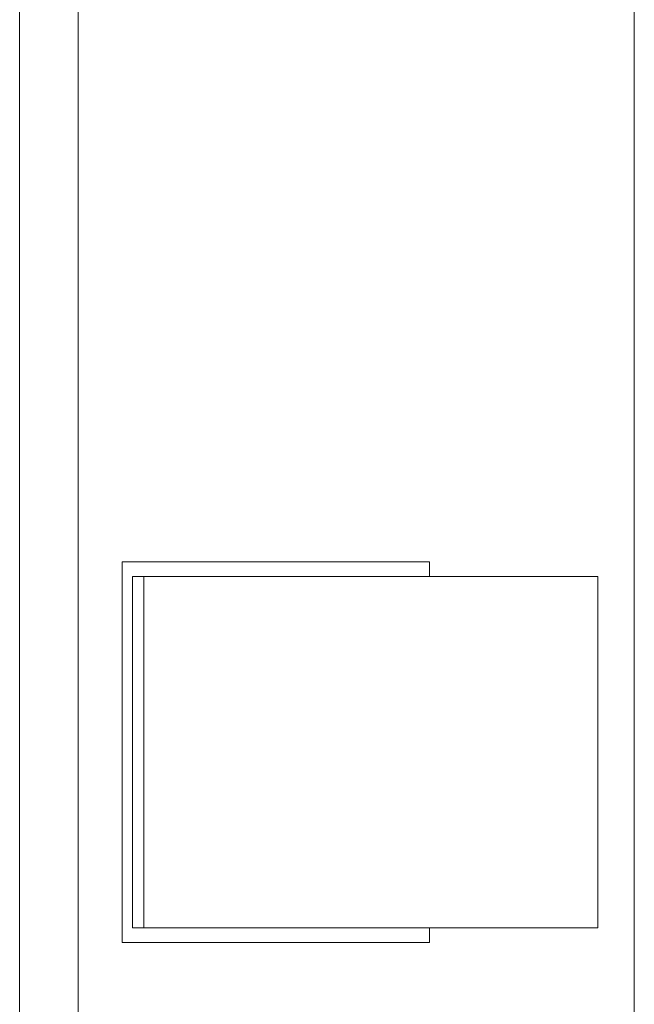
# Model space of a CAD drawing. Header units: millimetres. Extents: x -6861 to -4773, y 84 to 6892.
# Tile 54 of 108: x -6146 to -6125, y 6571 to 6605. Entities that reach past the tile are written whole.
import ezdxf

# ---------------------------------------------------------------- set-up
doc = ezdxf.new("R2010")
doc.units = ezdxf.units.MM
doc.layers.add('E-LITE-EQPM', color=7, linetype='Continuous', lineweight=20)

# ---------------------------------------------------------------- blocks, each defined once
blk = doc.blocks.new('01 PODIUM EMPOTRADO CON MARCO 1_glb - 01 PODIUM EMPOTRADO CON MARCO 1-665813-Planta_PDF')
at = {"layer": 'E-LITE-EQPM'}
for p, q in [((-3270.96, 6521.996), (-3270.96, 6636.996)), ((-3268.96, 6630.996), (-3268.96, 6527.996)), ((-3249.96, 6628.696), (-3249.96, 6530.296)), ((-3267.46, 6585.996), (-3256.96, 6585.996)), ((-3267.46, 6572.996), (-3267.46, 6585.996)), ((-3256.96, 6585.996), (-3256.96, 6585.496)), ((-3267.101, 6585.496), (-3267.101, 6573.496)), ((-3266.712, 6585.496), (-3267.101, 6585.496)), ((-3266.712, 6573.496), (-3266.712, 6585.496)), ((-3262.238, 6585.496), (-3266.712, 6585.496)), ((-3260.747, 6585.496), (-3262.238, 6585.496)), ((-3259.529, 6585.496), (-3260.747, 6585.496)), ((-3258.252, 6585.496), (-3259.529, 6585.496)), ((-3251.21, 6585.496), (-3258.252, 6585.496)), ((-3251.21, 6573.496), (-3251.21, 6585.496)), ((-3267.101, 6573.496), (-3266.712, 6573.496)), ((-3266.712, 6573.496), (-3262.238, 6573.496)), ((-3262.238, 6573.496), (-3260.747, 6573.496)), ((-3260.747, 6573.496), (-3259.529, 6573.496)), ((-3259.529, 6573.496), (-3258.252, 6573.496)), ((-3258.252, 6573.496), (-3251.21, 6573.496)), ((-3256.96, 6573.496), (-3256.96, 6572.996)), ((-3256.96, 6572.996), (-3267.46, 6572.996))]:
    blk.add_line(p, q, dxfattribs=at)
blk = doc.blocks.new('01 PODIUM EMPOTRADO CON MARCO 1_glb - 01 PODIUM EMPOTRADO CON MARCO 1-V3-Planta_PDF')
at = {"layer": 'E-LITE-EQPM'}
for p, q in [((-3268.96, 6630.996), (-3268.96, 6527.996)), ((-3249.96, 6628.696), (-3249.96, 6530.296)), ((-3267.46, 6585.996), (-3256.96, 6585.996)), ((-3267.46, 6572.996), (-3267.46, 6585.996)), ((-3256.96, 6585.996), (-3256.96, 6585.496)), ((-3267.101, 6585.496), (-3267.101, 6573.496)), ((-3266.712, 6585.496), (-3267.101, 6585.496)), ((-3266.712, 6573.496), (-3266.712, 6585.496)), ((-3262.238, 6585.496), (-3266.712, 6585.496)), ((-3260.747, 6585.496), (-3262.238, 6585.496)), ((-3259.529, 6585.496), (-3260.747, 6585.496)), ((-3258.252, 6585.496), (-3259.529, 6585.496)), ((-3251.21, 6585.496), (-3258.252, 6585.496)), ((-3251.21, 6573.496), (-3251.21, 6585.496)), ((-3267.101, 6573.496), (-3266.712, 6573.496)), ((-3266.712, 6573.496), (-3262.238, 6573.496)), ((-3262.238, 6573.496), (-3260.747, 6573.496)), ((-3260.747, 6573.496), (-3259.529, 6573.496)), ((-3259.529, 6573.496), (-3258.252, 6573.496)), ((-3258.252, 6573.496), (-3251.21, 6573.496)), ((-3256.96, 6573.496), (-3256.96, 6572.996)), ((-3256.96, 6572.996), (-3267.46, 6572.996))]:
    blk.add_line(p, q, dxfattribs=at)

msp = doc.modelspace()

# ---------------------------------------------------------------- block references
at = {"layer": 'E-LITE-EQPM'}
for name in ['01 PODIUM EMPOTRADO CON MARCO 1_glb - 01 PODIUM EMPOTRADO CON MARCO 1-665813-Planta_PDF', '01 PODIUM EMPOTRADO CON MARCO 1_glb - 01 PODIUM EMPOTRADO CON MARCO 1-V3-Planta_PDF']:
    msp.add_blockref(name, (-2874.932, 0), dxfattribs=at)

doc.saveas('drawing.dxf')
